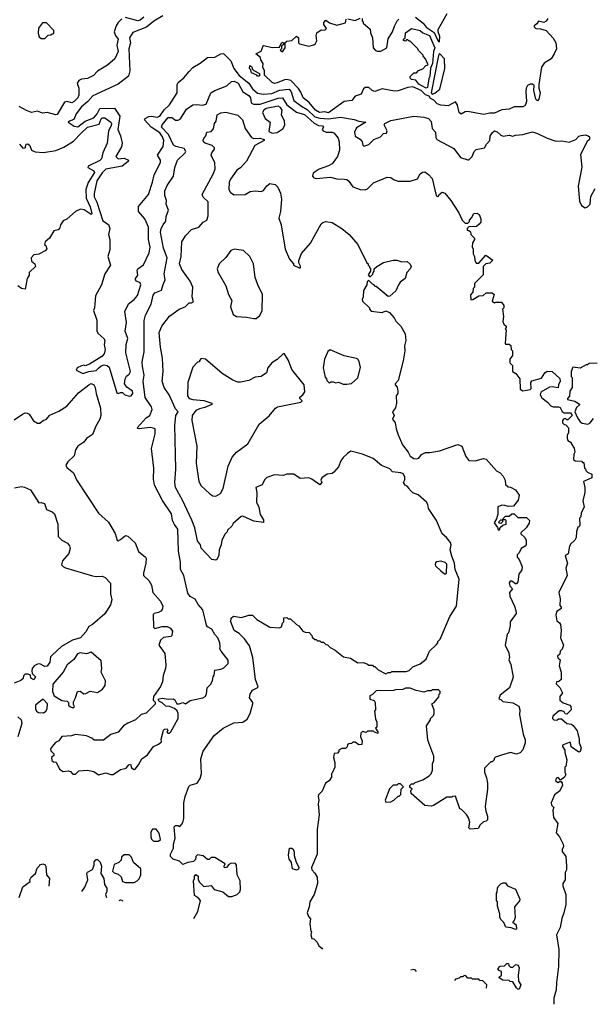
# Model space of a CAD drawing. Extents: x 2239805 to 2396427, y 665731 to 772158.
# Tile 11 of 256: x 2279779 to 2284464, y 672845 to 680905. Entities that reach past the tile are written whole.
import ezdxf

# ---------------------------------------------------------------- set-up
doc = ezdxf.new("R2010")
doc.units = 0

msp = doc.modelspace()

# ---------------------------------------------------------------- linework, layer by layer
at = {"layer": '0CON05XD'}
for points in [[(2283016.7, 680925), (2283080, 680875), (2283105, 680842.2), (2283169.3, 680799.3), (2283195, 680744.4), (2283205, 680726.2), (2283215, 680723.3), (2283216.2, 680766.2), (2283202.5, 680805), (2283203.8, 680825), (2283276.2, 680955)], [(2280615, 680912.9), (2280585, 680882.5), (2280568.1, 680855), (2280552.5, 680805), (2280562, 680775), (2280586.2, 680745), (2280574.2, 680695), (2280586.2, 680645), (2280557.5, 680585), (2280497.3, 680532.7), (2280417, 680483), (2280382.7, 680447.3), (2280335, 680422), (2280285, 680417.5), (2280262.7, 680407.3), (2280250.6, 680385), (2280264.3, 680344.3), (2280263, 680287), (2280254.6, 680265.4), (2280225, 680234.2), (2280205, 680224), (2280165, 680234), (2280145, 680230), (2280085, 680128.8), (2280075, 680126.2), (2280005, 680144), (2279965, 680140.8), (2279925, 680156.4), (2279875, 680145.7), (2279835, 680161.1), (2279775, 680192.9)], [(2279985, 680750), (2280011.7, 680778.3), (2280035, 680780), (2280045, 680790), (2280058.3, 680791.7), (2280060, 680815), (2279998.3, 680878.3), (2279965, 680880), (2279932.5, 680835), (2279930, 680795), (2279940, 680765), (2279955, 680750), (2279985, 680750)], [(2280950.5, 680935), (2280877.6, 680892.4), (2280817.6, 680842.4), (2280705, 680800.6), (2280678.2, 680755), (2280686.4, 680716.4), (2280671.3, 680665), (2280680, 680485), (2280668.7, 680441.3), (2280584, 680376), (2280378.9, 680281.1), (2280336.2, 680233.8), (2280285, 680190), (2280242.2, 680135), (2280222.2, 680087.8), (2280187.5, 680075), (2280176.7, 680065), (2280225, 680033.1), (2280255, 680026.8), (2280315.2, 680074.8), (2280385, 680101.5), (2280414, 680135), (2280435, 680178.9), (2280555, 680180), (2280598.8, 680115), (2280581.5, 680005), (2280604.5, 679955), (2280616.6, 679893.4), (2280613.1, 679865), (2280566.7, 679785), (2280585.9, 679765.9), (2280635, 679771.2), (2280670, 679755), (2280667.5, 679745), (2280616.7, 679705), (2280485, 679680), (2280455, 679651.5), (2280409.1, 679585), (2280387.9, 679482.1), (2280388.4, 679455), (2280411, 679411), (2280459.3, 679259.3), (2280505, 679227.5), (2280516.9, 679195), (2280505.7, 679145), (2280516.5, 679105), (2280517.9, 679022.1), (2280501.2, 678965), (2280521.2, 678895), (2280475.8, 678825), (2280447.5, 678735), (2280399.4, 678645), (2280391.2, 678545), (2280383.8, 678525), (2280410, 678445), (2280410.8, 678355), (2280422.5, 678335), (2280471.7, 678291.7), (2280475.8, 678275), (2280470.6, 678245), (2280480, 678205), (2280469.3, 678170.7), (2280451.1, 678148.9), (2280350, 678085), (2280315, 678072.5), (2280305, 678077.5), (2280285, 678072.5), (2280250, 678055), (2280242.5, 678035), (2280295, 678008.8), (2280344.3, 678025.7), (2280405, 678032.5), (2280425, 678052), (2280445, 678070.8), (2280471.2, 678078.8), (2280494.2, 678074.2), (2280510.5, 678060.5), (2280575, 677850), (2280585, 677843.8), (2280605, 677852.5), (2280621.7, 677851.7), (2280640, 677835), (2280675, 677822.5), (2280690, 677825), (2280705.9, 677844.1), (2280702.5, 677865), (2280655, 677897.5), (2280636.7, 677925), (2280642.5, 677965), (2280653.6, 677986.4), (2280676.1, 678003.9), (2280685.8, 678025), (2280646.4, 678176.4), (2280651.2, 678245), (2280664, 678295), (2280642.5, 678355), (2280653.1, 678425), (2280640, 678515), (2280670.8, 678579.2), (2280716.2, 678615), (2280743.2, 678646.8), (2280770, 678735), (2280765, 678750), (2280735, 678763.3), (2280727.5, 678775), (2280727.5, 678785), (2280746.1, 678813.9), (2280740.8, 678855), (2280745, 678866), (2280793, 678897), (2280837.5, 678995), (2280847.9, 679042.1), (2280833.1, 679105), (2280832.5, 679205), (2280803.2, 679273.2), (2280752.2, 679335), (2280750.6, 679375), (2280831.9, 679475), (2280866.7, 679575), (2280878.9, 679635), (2280930.6, 679735), (2280930, 679755), (2280906, 679795), (2280952.7, 679867.3), (2280958.7, 679915), (2280948.7, 679945), (2280925, 679979.4), (2280854.2, 680024.2), (2280799.4, 680085), (2280805, 680096.9), (2280835, 680111.1), (2280855, 680114.4), (2280905, 680107.8), (2280925, 680115.7), (2280962.2, 680167.8), (2281005, 680208.8), (2281067.5, 680305), (2281067.8, 680375), (2281075, 680390.8), (2281122.3, 680427.7), (2281165, 680479.2), (2281195, 680513.1), (2281255, 680548.2), (2281315, 680596.4), (2281375, 680596.9), (2281425, 680624.2), (2281447.8, 680627.8), (2281506.9, 680566.9), (2281531.3, 680505), (2281575, 680446.5), (2281654.2, 680384.2), (2281685, 680338.9), (2281725, 680302.5), (2281775, 680294.1), (2281841.1, 680301.1), (2281905, 680328.7), (2281985, 680336.5), (2282001.2, 680315), (2282022.1, 680242.1), (2282084, 680196), (2282130.2, 680170.2), (2282195, 680110.2), (2282235, 680099.3), (2282305, 680093), (2282404.2, 680105.8), (2282516.7, 680086.7), (2282555, 680072.9), (2282610, 680065), (2282535, 680019.2), (2282517.5, 679985), (2282525, 679950), (2282565, 679927.5), (2282580, 679905), (2282586.4, 679876.4), (2282595, 679870), (2282637, 679883), (2282675.9, 679924.1), (2282730, 679945), (2282755, 679972.5), (2282780, 679975), (2282786.7, 679995), (2282760, 680045), (2282767.5, 680055), (2282815, 680080.8), (2283005, 680114.1), (2283085, 680106.9), (2283125, 680096.7), (2283145, 680070), (2283154.3, 680015), (2283180, 679985), (2283185, 679940), (2283193.3, 679925), (2283331.1, 679851.1), (2283385.6, 679775.6), (2283445, 679756.7), (2283455, 679757.5), (2283480, 679785), (2283498.8, 679825), (2283515, 679843.3), (2283583, 679857), (2283598, 679885), (2283625.8, 679915), (2283629.1, 679950.9), (2283645, 679977.5), (2283665, 679994.2), (2283685, 679985.8), (2283715, 679958.1), (2283735, 679951.1), (2283785, 679960), (2283815, 679952.5), (2283835, 679960), (2283895, 679965.6), (2283975, 679987.5), (2284015, 679974.3), (2284095, 679934), (2284165, 679910), (2284215, 679912.5), (2284275, 679902.5), (2284330, 679925), (2284355, 679950), (2284373, 679957), (2284405, 679962.5), (2284430, 679955), (2284440, 679945), (2284440, 679925), (2284423, 679907), (2284368.3, 679801.7), (2284378.3, 679698.3), (2284347.7, 679542.3), (2284359.5, 679419.5), (2284376.7, 679385), (2284405, 679365.8), (2284425, 679372.5), (2284445.8, 679395), (2284452.7, 679457.3), (2284487.3, 679522.7)], [(2280794.2, 680925.8), (2280765, 680902), (2280745, 680895.8), (2280645, 680922.9)], [(2284100, 680915), (2284086.5, 680893.5), (2284068.3, 680881.7), (2284025, 680891.2), (2284010, 680870), (2283989.2, 680855), (2283989.2, 680845), (2284002.8, 680832.8), (2284040.9, 680830.9), (2284085.8, 680815.8), (2284145, 680752.5), (2284166.7, 680715), (2284170, 680665), (2284152.5, 680625), (2284127.5, 680585), (2284070.7, 680549.3), (2284047.5, 680515), (2284027, 680373), (2284026.7, 680345), (2284037.5, 680305), (2284027, 680253), (2284015, 680240), (2284002.5, 680255), (2283986.7, 680325), (2283987.5, 680365), (2283976, 680376), (2283955, 680377.1), (2283934.8, 680365.3), (2283922.5, 680345), (2283919.4, 680315), (2283925.8, 680234.2), (2283915, 680202.5), (2283895, 680190), (2283825, 680190), (2283785, 680171.2), (2283723, 680167), (2283665, 680140), (2283625, 680140), (2283575, 680127.5), (2283445, 680152.5), (2283425, 680149.2), (2283392.2, 680132.2), (2283375.8, 680145), (2283361.2, 680205), (2283345, 680232.5), (2283285, 680200), (2283225, 680204), (2283195, 680216), (2283167.1, 680245), (2283140.3, 680260.3), (2283128.2, 680278.2), (2283098.7, 680288.7), (2283064, 680325), (2282995.2, 680355.2), (2282955, 680350.9), (2282875, 680321.2), (2282845, 680320.9), (2282745, 680338.8), (2282685, 680316.9), (2282664.3, 680324.3), (2282635, 680349.2), (2282605, 680350), (2282591.7, 680338.3), (2282572.5, 680295), (2282525, 680277.5), (2282496.1, 680243.9), (2282435, 680233.8), (2282305, 680143.5), (2282275, 680149.5), (2282233.3, 680145), (2282200.8, 680165), (2282147.8, 680227.8), (2282098, 680265), (2282080.6, 680310.6), (2282061.2, 680341.2), (2281996.9, 680406.9), (2281965.8, 680415.8), (2281945, 680413.3), (2281885, 680386.7), (2281863.6, 680383.6), (2281845, 680390), (2281781.7, 680451.7), (2281782.5, 680485), (2281767.5, 680515), (2281770, 680545), (2281752.5, 680575), (2281750, 680595), (2281710, 680625), (2281755, 680647.5), (2281770.7, 680689.3), (2281777, 680693), (2281845, 680676.7), (2281905, 680680), (2281920, 680715), (2281935, 680720), (2281940, 680705), (2281921.7, 680688.3), (2281920, 680665), (2281910, 680655), (2281928.3, 680641.7), (2281950, 680675), (2281951.7, 680718.3), (2281965, 680730), (2282007, 680733), (2282045, 680770), (2282060, 680755), (2282060, 680715), (2282068.3, 680708.3), (2282145, 680688.8), (2282185, 680700), (2282199.3, 680710.7), (2282209.3, 680730.7), (2282203.8, 680775), (2282211.7, 680798.3), (2282245, 680822.5), (2282275, 680820), (2282288.3, 680831.7), (2282267.5, 680865), (2282268.3, 680881.7), (2282285, 680900), (2282315, 680880), (2282375, 680860), (2282445, 680880), (2282451.7, 680908.3)], [(2282465, 680912.5), (2282525, 680897.5), (2282565, 680917.5)], [(2282580, 680915), (2282580, 680895), (2282590, 680885), (2282590, 680875), (2282647, 680827), (2282648.3, 680798.3), (2282666.2, 680755), (2282670.8, 680675), (2282688, 680655), (2282705, 680647.8), (2282735, 680645.6), (2282784.2, 680675), (2282792.9, 680747.1), (2282830.8, 680805), (2282845, 680852.5), (2282867.5, 680895), (2282880.3, 680909.7)], [(2283105, 680344.2), (2283045, 680376.2), (2283019.2, 680409.2), (2282985, 680413.8), (2282973.3, 680425), (2282975, 680440), (2283005, 680470), (2283025, 680470), (2283041.7, 680488.3), (2283078.3, 680501.7), (2283101.7, 680528.3), (2283120, 680535), (2283100, 680585), (2283080, 680605), (2283080, 680615), (2283045, 680650), (2283035, 680670), (2282975, 680730), (2282965, 680730), (2282955, 680740), (2282945, 680740), (2282935, 680730), (2282920, 680735), (2282920, 680745), (2282933.6, 680756.4), (2282935, 680797.5), (2282985, 680833.3), (2283055, 680815.5), (2283077.9, 680797.9), (2283131.2, 680775), (2283176, 680675), (2283165.5, 680644.5), (2283156.7, 680545), (2283141.2, 680508.8), (2283135, 680440), (2283127, 680423), (2283115, 680350), (2283105, 680344.2)], [(2283155, 680295.7), (2283175, 680302.7), (2283217.5, 680335), (2283256.4, 680506.4), (2283254.4, 680585), (2283215, 680627.9), (2283205, 680612), (2283145.6, 680305.6), (2283155, 680295.7)], [(2281735, 680442.5), (2281725, 680442.5), (2281720, 680450), (2281675, 680470), (2281670, 680495), (2281660, 680505), (2281661.7, 680528.3), (2281678.3, 680518.3), (2281681.7, 680501.7), (2281695, 680490), (2281740, 680465), (2281740, 680445), (2281735, 680442.5)], [(2281418.8, 675775), (2281416.7, 675805), (2281401.2, 675845), (2281375, 675871.2), (2281350.8, 675915), (2281315.6, 675935.6), (2281307.8, 675947.8), (2281276.5, 676075), (2281238.4, 676118.4), (2281215, 676160.6), (2281174.6, 676184.6), (2281155, 676211.2), (2281121.3, 676355), (2281095.8, 676405), (2281094.3, 676465), (2281077.5, 676555), (2281074.4, 676734.4), (2281045, 676773.8), (2281030.6, 676805), (2281021.2, 676861.2), (2280948.8, 676968.8), (2280883.3, 677095), (2280873.3, 677145), (2280878, 677235), (2280856.7, 677395), (2280888, 677515), (2280886.7, 677555), (2280872.3, 677562.3), (2280845.8, 677565.8), (2280756.1, 677556.1), (2280745, 677557.5), (2280741.2, 677565), (2280815, 677644.4), (2280844.6, 677665.4), (2280864, 677715), (2280858, 677735), (2280805, 677813.3), (2280790.6, 677945), (2280796.9, 677995), (2280782.9, 678065), (2280782.5, 678105), (2280798.6, 678185), (2280798.3, 678441.7), (2280808, 678485), (2280855.8, 678575), (2280870.9, 678649.1), (2280885, 678668), (2280940, 678690), (2280951.9, 678738.1), (2280970, 678775), (2280962, 678825), (2280986.9, 678955), (2280955.6, 679035), (2280930, 679165), (2280935.7, 679194.3), (2280954.3, 679225.7), (2280976.2, 679255), (2280978.8, 679295), (2280996, 679345), (2280977.5, 679395), (2280980, 679425), (2280966.7, 679465), (2280966.2, 679505), (2280985, 679547.5), (2281037.5, 679625), (2281048.1, 679695), (2281070.6, 679755), (2281134, 679815), (2281137.5, 679825), (2281125, 679849.2), (2281055.6, 679865.6), (2281038, 679878), (2280995.9, 679965.9), (2280938.6, 680025), (2280945.6, 680045), (2280995, 680104.3), (2281023, 680103), (2281055, 680082), (2281075, 680083.1), (2281095, 680093.1), (2281145, 680173.3), (2281195, 680208.8), (2281225, 680211.2), (2281275, 680203.8), (2281305, 680213.3), (2281344.3, 680305.7), (2281375, 680324), (2281475, 680362), (2281511.7, 680398.3), (2281535, 680400.8), (2281566.2, 680385), (2281605, 680314.3), (2281655, 680284.4), (2281667.3, 680265), (2281674, 680224), (2281693.6, 680213.7), (2281746.4, 680213.6), (2281895, 680262.1), (2281930, 680265), (2281965, 680207.1), (2282045, 680148.2), (2282109.8, 680129.8), (2282188.3, 680058.3), (2282225, 680039.6), (2282256.7, 680035), (2282263.8, 680025), (2282254, 680005), (2282262.9, 679995), (2282287.5, 679985), (2282335, 679984.5), (2282352.9, 679975), (2282384.3, 679935), (2282394.5, 679904.5), (2282396.3, 679836.3), (2282380.8, 679785), (2282335, 679723.5), (2282305, 679707.1), (2282228.9, 679681.1), (2282180.5, 679649.5), (2282176, 679625), (2282185, 679610), (2282205, 679605.8), (2282323.2, 679616.8), (2282375, 679601.4), (2282435, 679600), (2282455, 679596), (2282472.7, 679582.7), (2282505.8, 679535.8), (2282563.9, 679513.9), (2282605, 679510.8), (2282625, 679520), (2282675, 679568.8), (2282785, 679616.7), (2282815, 679612.5), (2282843.3, 679593.3), (2282875, 679582.5), (2282975, 679582.5), (2283035, 679602.5), (2283057, 679643), (2283075, 679657.5), (2283095, 679660), (2283125, 679637.5), (2283153.9, 679603.9), (2283187.5, 679465), (2283195, 679457.5), (2283205, 679460), (2283212.5, 679475), (2283235, 679492.5), (2283257.5, 679485), (2283306.7, 679425), (2283372.5, 679325), (2283400, 679265), (2283425, 679240), (2283445, 679240), (2283458.3, 679251.7), (2283460, 679265), (2283477, 679283), (2283495, 679317.5), (2283521.7, 679321.7), (2283539.3, 679309.3), (2283552.5, 679275), (2283551.7, 679248.3), (2283539.3, 679230.7), (2283517, 679213), (2283455, 679210), (2283440, 679195), (2283441.7, 679181.7), (2283455, 679180), (2283468.3, 679168.3), (2283470, 679145), (2283500, 679115), (2283500, 679105), (2283483, 679077), (2283482.5, 679045), (2283490, 679025), (2283488.3, 678988.3), (2283500, 678965), (2283502.5, 678935), (2283515, 678912.5), (2283537, 678913), (2283592.5, 678977.5), (2283650, 678935), (2283625, 678912.5), (2283593, 678907), (2283570, 678885), (2283570, 678815), (2283500, 678745), (2283500, 678715), (2283490, 678705), (2283487, 678673), (2283468.3, 678651.7), (2283471.7, 678611.7), (2283486.7, 678613.3), (2283535, 678643.3), (2283571.7, 678648.3), (2283595, 678667.5), (2283645, 678670), (2283660, 678655), (2283645, 678600), (2283665, 678587.5), (2283675, 678592.5), (2283721.7, 678591.7), (2283740, 678565), (2283740, 678545), (2283730, 678535), (2283737.5, 678475), (2283732.5, 678435), (2283741.7, 678411.7), (2283760, 678395), (2283760, 678385), (2283750, 678375), (2283760, 678365), (2283750, 678255), (2283755, 678250), (2283785, 678250), (2283797, 678237), (2283800, 678205), (2283810, 678195), (2283810, 678155), (2283790, 678125), (2283790, 678095), (2283810, 678075), (2283810, 678025), (2283838.3, 678008.3), (2283872.5, 677965), (2283875, 677880), (2283895, 677867.5), (2283955, 677877.5), (2283963, 677887), (2283962.5, 677935), (2283970.7, 677949.3), (2284048.3, 677971.7), (2284075, 678013.3), (2284095, 678026.7), (2284136.1, 678026.1), (2284198.3, 677968.3), (2284200, 677945), (2284187.5, 677915), (2284185, 677890), (2284135, 677900), (2284115, 677897.5), (2284043.9, 677856.1), (2284036.7, 677835), (2284050.7, 677810.7), (2284096.7, 677775), (2284125, 677743.3), (2284145, 677736.2), (2284186.7, 677736.7), (2284200, 677730), (2284216.7, 677696.7), (2284235, 677687.5), (2284285, 677687.5), (2284300, 677665), (2284265, 677630), (2284255, 677630), (2284245, 677640), (2284231.7, 677638.3), (2284220, 677625), (2284220, 677605), (2284235, 677590), (2284248.3, 677588.3), (2284270, 677565), (2284270, 677525), (2284258.3, 677501.7), (2284258.3, 677478.3), (2284265, 677460), (2284290, 677445), (2284290, 677435), (2284317, 677397), (2284320, 677365), (2284313, 677347), (2284310, 677305), (2284323, 677293), (2284375, 677290), (2284385, 677280), (2284395, 677280), (2284400, 677235), (2284408.3, 677228.3), (2284410, 677215), (2284425, 677200), (2284460, 677185), (2284460, 677155), (2284392.5, 677125), (2284402.5, 677075), (2284402.5, 677035), (2284387.5, 676965), (2284397.5, 676915), (2284373, 676867), (2284370, 676835), (2284360, 676825), (2284361.7, 676768.3), (2284356.4, 676753.6), (2284345, 676750), (2284333.6, 676716.4), (2284332.5, 676665), (2284322.5, 676645), (2284287.5, 676615), (2284277.5, 676595), (2284267, 676533), (2284242.5, 676515), (2284260, 676455), (2284247.5, 676415), (2284257.5, 676355), (2284191.2, 676215), (2284201.2, 676165), (2284198.3, 676108.3), (2284210, 676095), (2284210, 676085), (2284175, 676060), (2284167, 676033), (2284173.3, 675985), (2284196.4, 675966.4), (2284203, 675953), (2284210, 675905), (2284203.9, 675843.9), (2284227.5, 675785), (2284218.3, 675751.7), (2284200, 675735), (2284198.3, 675711.7), (2284180, 675695), (2284181.7, 675681.7), (2284200, 675665), (2284192.5, 675615), (2284210, 675565), (2284210, 675505), (2284191.7, 675488.3), (2284170, 675485), (2284168.3, 675468.3), (2284198.3, 675438.3), (2284220, 675395), (2284197.5, 675365), (2284197.5, 675335), (2284225, 675312.5), (2284280, 675295), (2284288.3, 675281.7), (2284290, 675255), (2284255, 675220), (2284241.7, 675221.7), (2284235, 675240), (2284215, 675247.5), (2284193, 675247), (2284142.5, 675205), (2284137.5, 675185), (2284150, 675175), (2284175, 675170), (2284188.3, 675181.7), (2284211.7, 675181.7), (2284255, 675142.5), (2284295, 675137.5), (2284306.4, 675126.4), (2284340, 675085), (2284357.5, 675015), (2284357.5, 674985), (2284373.8, 674945), (2284366.2, 674913.8), (2284355, 674910), (2284291.7, 674951.7), (2284287, 674987), (2284275, 674987.5), (2284220, 674965), (2284220, 674955), (2284240, 674925), (2284240, 674905), (2284256.7, 674845), (2284247, 674793), (2284240, 674785), (2284240, 674745), (2284247.5, 674725), (2284237.5, 674705), (2284205, 674680), (2284185, 674702.5), (2284167.5, 674695), (2284162.5, 674675), (2284185, 674660), (2284195, 674670), (2284208.3, 674668.3), (2284217.5, 674655), (2284220, 674635), (2284195, 674590), (2284155, 674560), (2284127.5, 674495), (2284130, 674475), (2284150, 674455), (2284142.5, 674435), (2284147.5, 674375), (2284182.5, 674325), (2284168.3, 674248.3), (2284196.1, 674216.1), (2284226.7, 674155), (2284227.5, 674135), (2284217.5, 674115), (2284217, 674097), (2284246.7, 674055), (2284252.5, 673975), (2284252.5, 673945), (2284242.5, 673925), (2284242.5, 673865), (2284223.3, 673835), (2284223.3, 673815), (2284248.8, 673745), (2284248.3, 673661.7), (2284232.5, 673595), (2284213.6, 673546.4), (2284200, 673475), (2284172.5, 673415), (2284190, 673295), (2284186.7, 673155), (2284170, 673025), (2284167.5, 672965), (2284150, 672895), (2284150, 672845.2)], [(2281204.6, 673548.6), (2281237.5, 673605), (2281257.5, 673695), (2281242.5, 673715), (2281210, 673735), (2281200, 673855), (2281210, 673875), (2281210, 673895), (2281221.7, 673908.3), (2281240, 673895), (2281240, 673865), (2281250, 673845), (2281285, 673810), (2281347, 673817), (2281370, 673785), (2281440, 673765), (2281488.3, 673728.3), (2281515, 673727.5), (2281557.5, 673745), (2281580, 673765), (2281586.7, 673785), (2281582.5, 673855), (2281557.5, 673905), (2281553, 673983), (2281545, 673997.5), (2281508.3, 674001.7), (2281490, 673990), (2281470, 673965), (2281455, 673962.5), (2281452.5, 673975), (2281460, 673995), (2281375, 674047.5), (2281345, 674047.5), (2281328.3, 674031.7), (2281315, 674030), (2281281.7, 674061.7), (2281235, 674067.5), (2281220, 674055), (2281218.3, 674031.7), (2281200, 674015), (2281155, 674006.7), (2281115, 673990), (2281086.1, 674016.1), (2281033.9, 674033.9), (2281012.5, 674055), (2281013.3, 674075), (2281036.4, 674123.6), (2281037.5, 674155), (2281050, 674205), (2281043, 674297), (2281055, 674310), (2281075, 674310), (2281088.3, 674301.7), (2281108.3, 674321.7), (2281117, 674343), (2281122.5, 674365), (2281122.5, 674495), (2281132.5, 674545), (2281163, 674627), (2281175, 674640), (2281230, 674655), (2281256.4, 674693.6), (2281266.7, 674735), (2281260, 674855), (2281281.7, 674918.3), (2281370, 675045), (2281445, 675106.7), (2281530.7, 675149.3), (2281605, 675153.3), (2281639.5, 675180.5), (2281666.2, 675225), (2281686.2, 675305), (2281686, 675315), (2281660, 675355), (2281663.8, 675385), (2281683, 675417), (2281722.5, 675435), (2281730, 675445), (2281709.2, 675505), (2281685.7, 675685), (2281658.8, 675778.8), (2281617.7, 675837.7), (2281575, 675880), (2281534.2, 675904.2), (2281507.5, 675975), (2281510, 676005), (2281528.3, 676021.7), (2281595, 676012.5), (2281655, 676030), (2281685, 676030), (2281720, 675995), (2281825, 675932.5), (2281905, 675927.5), (2281920, 675935), (2281930, 675965), (2281940, 675975), (2281941.7, 676008.3), (2281965, 676010), (2281975, 676000), (2281995, 676000), (2282043.6, 675953.6), (2282063, 675943), (2282095, 675900), (2282115, 675890), (2282148.3, 675888.3), (2282170, 675865), (2282171.7, 675851.7), (2282195, 675830), (2282205, 675830), (2282215, 675820), (2282235, 675820), (2282245, 675810), (2282265, 675810), (2282285, 675790), (2282298.3, 675788.3), (2282320, 675765), (2282360, 675745), (2282428.3, 675688.3), (2282485, 675677.5), (2282545, 675640), (2282591.7, 675641.7), (2282625, 675630), (2282635, 675620), (2282665, 675620), (2282675, 675610), (2282685, 675610), (2282713, 675583), (2282775, 675550), (2282795, 675560), (2282815, 675560), (2282825, 675570), (2282941.7, 675568.3), (2282965, 675577.5), (2282995, 675607.5), (2283057, 675633), (2283105, 675670), (2283132.5, 675735), (2283189.3, 675790.7), (2283200, 675805), (2283200, 675815), (2283220, 675835), (2283299.3, 676020.7), (2283352.5, 676105), (2283376.2, 676325), (2283343.3, 676405), (2283336.1, 676456.1), (2283313.6, 676513.6), (2283302.5, 676565), (2283308.8, 676605), (2283303.3, 676625), (2283272.5, 676665), (2283236.4, 676696.4), (2283188.8, 676805), (2283123.9, 676903.9), (2283117.3, 676937.3), (2283106.7, 676955), (2283040, 677015), (2282995, 677032.5), (2282970, 677055), (2282967, 677067), (2282950, 677085), (2282933.6, 677093.6), (2282920, 677115), (2282931.7, 677138.3), (2282931.7, 677161.7), (2282916.4, 677186.4), (2282896.4, 677196.4), (2282830, 677205), (2282807, 677227), (2282740, 677255), (2282671.7, 677311.7), (2282585, 677347.5), (2282488.3, 677371.7), (2282460, 677355), (2282425, 677320), (2282407.5, 677295), (2282387.5, 677245), (2282349.5, 677200.5), (2282335, 677191.2), (2282295, 677184), (2282250, 677155), (2282242.5, 677135), (2282252.5, 677115), (2282235, 677097.5), (2282170, 677145), (2282143.6, 677153.6), (2282075, 677150), (2282023.6, 677183.6), (2281965, 677184), (2281933.9, 677173.9), (2281865, 677180), (2281801.4, 677158.6), (2281781.9, 677138.1), (2281763, 677097), (2281712.5, 677075), (2281720, 677035), (2281717.5, 676955), (2281736.2, 676915), (2281747.5, 676855), (2281775, 676810), (2281775, 676790), (2281695, 676800), (2281605, 676840), (2281591.7, 676838.3), (2281525, 676780), (2281515, 676760), (2281480, 676725), (2281477, 676713), (2281460, 676695), (2281432.5, 676645), (2281427.5, 676605), (2281412.5, 676565), (2281409.3, 676520.7), (2281395, 676490), (2281385, 676480), (2281350, 676485), (2281265, 676580), (2281257.5, 676605), (2281235, 676640), (2281211.2, 676745), (2281186.8, 676806.8), (2281112.4, 676972.4), (2281052.9, 677075), (2281048.6, 677115), (2281058, 677225), (2281049.5, 677585), (2281053.3, 677635), (2281057.8, 677665), (2281075.8, 677695.8), (2281055, 677720), (2281003.4, 677833.4), (2280962.1, 677895), (2280946.2, 677945), (2280952.2, 678025), (2280946.7, 678135), (2280930, 678225), (2280921.1, 678345), (2280943.5, 678395), (2281005, 678478.8), (2281085, 678533.8), (2281133.3, 678555), (2281165, 678586.7), (2281185, 678586.7), (2281202.5, 678595), (2281190, 678635), (2281195.5, 678715.5), (2281173.6, 678763.6), (2281105, 678858.8), (2281086.7, 678905), (2281100, 678965), (2281106, 679085), (2281135.5, 679134.5), (2281185, 679186.2), (2281245, 679207.5), (2281281.7, 679248.3), (2281310, 679265), (2281321.7, 679298.3), (2281320, 679415), (2281280.7, 679450.7), (2281272.5, 679475), (2281363.8, 679645), (2281378, 679685), (2281376.4, 679733.6), (2281346.2, 679795), (2281350, 679815), (2281372, 679845), (2281372, 679855), (2281355, 679875.8), (2281297.5, 679895), (2281283.3, 679905), (2281280, 679915), (2281285, 679932.5), (2281302.5, 679955), (2281310, 679985), (2281345, 679990), (2281365, 680012.5), (2281373.9, 680053.9), (2281386.7, 680075), (2281395, 680126), (2281425, 680142.5), (2281465, 680146.7), (2281565, 680122), (2281602, 680085), (2281624.1, 680014.1), (2281675, 679941.2), (2281695, 679930.8), (2281743.6, 679933.6), (2281780, 679925), (2281780, 679915), (2281703.3, 679875), (2281635, 679747.5), (2281585, 679692.5), (2281557, 679673), (2281505, 679600), (2281492.5, 679575), (2281490, 679515), (2281505, 679490), (2281535, 679470), (2281625, 679472.5), (2281665, 679497.5), (2281705, 679502.5), (2281755, 679497.5), (2281773, 679507), (2281802.5, 679545), (2281827, 679563), (2281870, 679555), (2281892.5, 679535), (2281913.3, 679485), (2281921.2, 679435), (2281912, 679335), (2281900.5, 679280.5), (2281918, 679225), (2281950, 679025), (2281987.5, 678945), (2282020, 678905), (2282020, 678895), (2282065, 678872.5), (2282076.1, 678873.9), (2282076.4, 678886.4), (2282062.5, 678915), (2282063, 678933), (2282085, 678990), (2282157.5, 679075), (2282247, 679233), (2282260, 679245), (2282285, 679252.5), (2282335, 679243.3), (2282415.8, 679195.8), (2282475.9, 679145.9), (2282546.7, 679065), (2282620, 678915), (2282630, 678905), (2282630, 678895), (2282640, 678885), (2282640, 678875), (2282650, 678865), (2282650, 678845), (2282630, 678815), (2282641.7, 678801.7), (2282648.3, 678801.7), (2282668.3, 678821.7), (2282670, 678835), (2282680, 678845), (2282680, 678865), (2282700, 678885), (2282755, 678917.5), (2282835, 678937.5), (2282865, 678936.7), (2282905, 678923.3), (2282950, 678925), (2282975, 678902.5), (2282981.2, 678885), (2282973.3, 678865), (2282947.5, 678835), (2282932.5, 678785), (2282892.5, 678755), (2282877.5, 678735), (2282857.5, 678685), (2282808.3, 678641.7), (2282795, 678640), (2282695, 678720), (2282685, 678720), (2282680, 678735), (2282665, 678740), (2282635, 678770), (2282621.7, 678758.3), (2282620, 678735), (2282593, 678687), (2282590, 678635), (2282580, 678615), (2282585, 678600), (2282640, 678545), (2282640, 678535), (2282655, 678520), (2282745, 678507.5), (2282775, 678522.5), (2282805, 678507.5), (2282843, 678463), (2282857, 678437), (2282897.5, 678395), (2282934.1, 678334.1), (2282937.7, 678277.7), (2282927.5, 678235), (2282930.8, 678195), (2282916.6, 678113.4), (2282875, 677950), (2282850, 677925), (2282850, 677915), (2282867, 677897), (2282873.6, 677863.6), (2282873.3, 677845), (2282860, 677825), (2282863.3, 677765), (2282852.7, 677727.3), (2282828.8, 677695), (2282842.5, 677665), (2282830, 677635), (2282852, 677605), (2282858.6, 677555), (2282875.7, 677505.7), (2282911.2, 677425), (2282957.5, 677365), (2282975, 677332.5), (2283003.6, 677313.6), (2283025, 677310), (2283043.8, 677316.2), (2283067.5, 677345), (2283098.3, 677361.7), (2283135, 677362), (2283214.1, 677375.9), (2283365, 677427.5), (2283397.5, 677415), (2283429.3, 677329.3), (2283455, 677297.5), (2283505, 677293.3), (2283575, 677312.5), (2283596.4, 677306.4), (2283681.7, 677211.7), (2283710, 677195), (2283735, 677167.5), (2283752.5, 677135), (2283755, 677100), (2283775, 677080), (2283795, 677077.5), (2283836.4, 677056.4), (2283867, 677013), (2283858.3, 676971.7), (2283818.3, 676921.7), (2283775, 676920), (2283749.3, 676929.3), (2283725, 676930), (2283691.7, 676918.3), (2283691.7, 676858.3), (2283681.7, 676818.3), (2283660, 676785), (2283688.3, 676748.3), (2283695, 676730), (2283705, 676730), (2283711.7, 676748.3), (2283731.7, 676768.3), (2283760, 676775), (2283760, 676805), (2283755, 676810), (2283730, 676810), (2283730, 676795), (2283715, 676780), (2283700, 676785), (2283701.7, 676798.3), (2283715, 676810), (2283730, 676810), (2283731.7, 676818.3), (2283755, 676840), (2283785, 676840), (2283805, 676860), (2283825, 676860), (2283855, 676830), (2283925, 676830), (2283950, 676805), (2283947, 676783), (2283922.5, 676745), (2283880, 676705), (2283880, 676695), (2283909.3, 676669.3), (2283922.5, 676645), (2283922.5, 676605), (2283913.6, 676596.4)], [(2281845.9, 679975.9), (2281885, 679982.5), (2281935.4, 680014.6), (2281948.2, 680045), (2281944.6, 680075), (2281922.6, 680125), (2281926.4, 680165), (2281914.4, 680185), (2281895, 680197.5), (2281795, 680176.6), (2281775.7, 680165), (2281765.7, 680145), (2281786.5, 680096.5), (2281828.9, 680065), (2281818.8, 679988.8), (2281845.9, 679975.9)], [(2279777.5, 679885), (2279805, 679852.5), (2279823, 679857), (2279832.5, 679885), (2279845, 679887.5), (2279862.5, 679875), (2279877, 679837), (2279905, 679823.8), (2279975, 679818.8), (2280075, 679833.3), (2280139.3, 679860.7), (2280220.3, 679909.7), (2280282.7, 679975), (2280335, 680025.9), (2280430.6, 680049.4), (2280445, 680092), (2280455, 680102.5), (2280475, 680100), (2280525, 680065.8), (2280531.4, 680055), (2280527.5, 680035), (2280506, 679995), (2280495.8, 679895), (2280460.6, 679815), (2280449.1, 679765), (2280435, 679751.8), (2280340, 679705), (2280336.2, 679695), (2280385, 679667.1), (2280391.9, 679655), (2280338.5, 679571.5), (2280320.5, 679515), (2280321.9, 679445), (2280355, 679373.3), (2280370, 679315), (2280365, 679311.2), (2280355, 679316.2), (2280307.7, 679347.7), (2280277, 679353), (2280235, 679333.3), (2280165, 679272.5), (2280135, 679257.5), (2280114.1, 679225.9), (2280105, 679192.5), (2280095, 679183.3), (2280060, 679175), (2280023, 679117), (2279986.7, 679085), (2279982.5, 679065), (2279992.5, 679055), (2280001.7, 679028.3), (2279988.3, 679011.7), (2279935, 678986.7), (2279895, 678980), (2279873.6, 678956.4), (2279875, 678927.5), (2279902.5, 678905), (2279907.5, 678885), (2279857.5, 678835), (2279857, 678813), (2279840, 678785), (2279825, 678700), (2279793, 678703), (2279765, 678727.5)], [(2281695, 678457.5), (2281715, 678460), (2281745, 678482.5), (2281763.3, 678525), (2281766.1, 678653.9), (2281726.7, 678735), (2281706.7, 678795), (2281693.3, 678905), (2281662.5, 678965), (2281610, 679015), (2281535, 679027.5), (2281507.5, 679015), (2281465, 678956.7), (2281412.5, 678907.5), (2281396.2, 678865), (2281403.8, 678835), (2281465.6, 678725.6), (2281488, 678655), (2281514.2, 678605), (2281503.8, 678555), (2281525, 678492.5), (2281553.9, 678473.9), (2281635, 678470), (2281695, 678457.5)], [(2282425, 677920), (2282455, 677922.5), (2282495, 677927.5), (2282546.1, 677973.9), (2282566.4, 678056.4), (2282557, 678107), (2282546.7, 678126.7), (2282535, 678132.5), (2282435, 678152.5), (2282318.3, 678201.7), (2282301.7, 678188.3), (2282273.3, 678125), (2282263.3, 678055), (2282278.3, 677978.3), (2282290, 677965), (2282291.7, 677951.7), (2282315, 677930), (2282325, 677940), (2282345, 677940), (2282365, 677932.5), (2282387, 677937), (2282425, 677920)], [(2281385, 677003.3), (2281423.3, 677025), (2281443.9, 677066.1), (2281485, 677250), (2281516.4, 677323.6), (2281554.1, 677365.9), (2281645, 677433.3), (2281737.5, 677595), (2281819.3, 677660.7), (2281872.5, 677725), (2281887.5, 677735), (2282080, 677775), (2282090, 677785), (2282070, 677805), (2282070, 677815), (2282096.4, 677833.6), (2282111.7, 677858.3), (2282107, 677917), (2282005, 678042.5), (2281978.8, 678115), (2281945, 678170), (2281935, 678170), (2281886.4, 678123.6), (2281843.6, 678096.4), (2281810, 678055), (2281797.5, 678015), (2281755, 677983.3), (2281705, 677979.2), (2281655, 677950), (2281585, 677936.7), (2281565, 677936.7), (2281523.6, 677953.6), (2281435, 678007.5), (2281300, 678125), (2281265, 678130), (2281250, 678115), (2281250, 678105), (2281235, 678100), (2281195, 678060), (2281153.8, 677935), (2281153.3, 677825), (2281166.7, 677805), (2281194.6, 677794.6), (2281286.7, 677786.7), (2281352.5, 677765), (2281350, 677755), (2281295, 677729.5), (2281249.3, 677720.7), (2281220.6, 677705), (2281190, 677665), (2281188.8, 677625), (2281228.8, 677415), (2281224, 677275), (2281244.2, 677124.2), (2281265, 677090), (2281334.1, 677024.1), (2281358.3, 677008.3), (2281385, 677003.3)], [(2284505, 678092.5), (2284438.3, 678091.7), (2284425, 678080), (2284415, 678080), (2284365, 678052.5), (2284305, 678060), (2284290, 678025), (2284290, 677985), (2284300, 677975), (2284300, 677895), (2284280, 677865), (2284277, 677823), (2284260, 677805), (2284260, 677795), (2284321.7, 677781.7), (2284358.3, 677758.3), (2284358.3, 677751.7), (2284335, 677730), (2284322.5, 677695), (2284342.5, 677645), (2284364, 677614), (2284380.8, 677600.8), (2284427, 677593), (2284446.4, 677603.6), (2284475, 677640)], [(2279735, 677630), (2279802.5, 677675), (2279825, 677686), (2279840, 677685), (2279856.7, 677675), (2279891.2, 677621.2), (2279925, 677602.5), (2279945, 677603.3), (2279973.9, 677626.1), (2279995, 677633.3), (2280025, 677668.8), (2280099.1, 677700.9), (2280165, 677740), (2280259.3, 677850.7), (2280345, 677916), (2280365, 677926.2), (2280385, 677916.7), (2280397.5, 677895), (2280403.8, 677845), (2280440.8, 677725), (2280442, 677665), (2280434.2, 677635), (2280402.1, 677577.9), (2280375, 677510), (2280325, 677476.7), (2280305, 677447.5), (2280253.8, 677415), (2280236, 677384), (2280226.2, 677335), (2280172, 677285), (2280157, 677257), (2280165, 677240), (2280220, 677195), (2280245, 677137.5), (2280423.3, 676865), (2280505, 676792.5), (2280559.5, 676699.5), (2280577.5, 676645), (2280585, 676640), (2280605, 676648.8), (2280645, 676681.2), (2280665, 676678), (2280723.2, 676623.2), (2280750.7, 676550.7), (2280808.8, 676505), (2280813.8, 676495), (2280811.2, 676455), (2280791.2, 676375), (2280792.5, 676355), (2280835, 676313.3), (2280856.9, 676275), (2280869.2, 676215), (2280931.4, 676145), (2280950.8, 676105), (2280945, 676077.5), (2280935, 676063.8), (2280915, 676051.2), (2280880, 676045), (2280870, 676035), (2280873.3, 675933.3), (2280885, 675922.5), (2280945, 675936.7), (2280986.4, 675936.4), (2281013, 675923), (2281028.3, 675898.3), (2281023.8, 675865), (2281015, 675856.2), (2280955, 675846.7), (2280931.2, 675825), (2280918, 675785), (2280948, 675745), (2280965.6, 675715.6), (2280975.8, 675625), (2280973.1, 675595), (2280953.6, 675536.4), (2280948, 675485), (2280932.7, 675447.3), (2280873.3, 675365), (2280872.5, 675335), (2280887, 675317), (2280887.7, 675302.3), (2280815, 675227.5), (2280772.7, 675217.3), (2280726.2, 675175), (2280663, 675147), (2280630, 675125), (2280585, 675072.5), (2280525, 675053.3), (2280465, 675007.5), (2280388.3, 675008.3), (2280370, 675025), (2280325, 675043.8), (2280235, 675053.3), (2280203, 675043), (2280125, 675037.5), (2280099.3, 675000.7), (2280071.7, 674988.3), (2280055, 674970), (2280032.5, 674935), (2280035, 674920), (2280060, 674895), (2280058.3, 674881.7), (2280040, 674865), (2280041.7, 674841.7), (2280055, 674830), (2280078.3, 674828.3), (2280105, 674770), (2280135, 674750), (2280175, 674757.5), (2280195, 674750), (2280215, 674730), (2280235, 674730), (2280263, 674757), (2280335, 674762.5), (2280385, 674750), (2280425, 674723.3), (2280485, 674740), (2280525, 674726.7), (2280545, 674726.7), (2280605, 674766.7), (2280650.7, 674779.3), (2280673.6, 674806.4), (2280685, 674810), (2280695, 674780), (2280715, 674767.5), (2280725, 674770), (2280752.5, 674805), (2280777.5, 674855), (2280825, 674887.5), (2280873.6, 674956.4), (2280915, 674973.3), (2280940, 674995), (2280937.5, 675015), (2280955, 675090), (2280963, 675097), (2280985, 675100), (2280990, 675085), (2280982.5, 675075), (2280990, 675065), (2281005, 675063.8), (2281016.2, 675075), (2281076, 675185), (2281076.7, 675226.7), (2281066.4, 675246.4), (2281046.1, 675266.1), (2281005, 675283.3), (2280975, 675286.7), (2280945, 675314), (2280922.5, 675325), (2280912.5, 675335), (2280920, 675345), (2280945, 675351.4), (2280995, 675342.2), (2281035, 675345.8), (2281048.3, 675338.3), (2281065.7, 675305.7), (2281085, 675304.2), (2281115, 675316), (2281135, 675303.8), (2281175, 675333.3), (2281276.4, 675353.6), (2281296.4, 675363.6), (2281306.7, 675385), (2281313.3, 675435), (2281343, 675467), (2281357.5, 675495), (2281362.5, 675525), (2281371.7, 675538.3), (2281375, 675580), (2281425, 675587.5), (2281450.7, 675599.3), (2281483.9, 675636.1), (2281485, 675662.5), (2281427.5, 675735), (2281417.5, 675755), (2281418.8, 675775)], [(2279736.2, 677073.8), (2279795, 677084), (2279819.5, 677079.5), (2279866.4, 677056.4), (2279935, 676950), (2279955, 676952.5), (2279982.5, 676945), (2280000, 676895), (2280045, 676877.5), (2280065, 676860), (2280092.5, 676775), (2280093, 676673), (2280123.3, 676643.3), (2280169.3, 676619.3), (2280187, 676597), (2280192.5, 676575), (2280182.5, 676535), (2280130, 676475), (2280121.7, 676441.7), (2280136.4, 676426.4), (2280155, 676418.8), (2280375, 676353.3), (2280405, 676347.5), (2280455, 676350), (2280479.3, 676339.3), (2280521.7, 676291.7), (2280523.6, 676206.4), (2280533.8, 676155), (2280523.3, 676115), (2280475, 676042.5), (2280375, 675953.3), (2280345, 675936.7), (2280320, 675895), (2280275.8, 675844.2), (2280212.5, 675825), (2280122.5, 675775), (2280045, 675702.5), (2280031.2, 675688.8), (2280026, 675645), (2280005, 675613.3), (2279985, 675611.2), (2279945, 675631.2), (2279925, 675628.8), (2279897.5, 675615), (2279882.5, 675595), (2279880, 675575), (2279881.7, 675551.7), (2279907.5, 675525), (2279895, 675500), (2279870, 675515), (2279868.3, 675538.3), (2279846.7, 675546.7), (2279823.6, 675546.4), (2279810, 675535), (2279808.3, 675511.7), (2279790, 675495), (2279735, 675472.5)], [(2283913.6, 676596.4), (2283882.5, 676575), (2283865, 676540), (2283850, 676525), (2283850, 676505), (2283867, 676487), (2283889.2, 676425), (2283887.3, 676402.7), (2283863.3, 676365), (2283855.8, 676304.2), (2283845, 676287.5), (2283835, 676287.5), (2283805, 676308.8), (2283792, 676308), (2283783.3, 676295), (2283789.3, 676269.3), (2283810, 676245), (2283787.5, 676215), (2283790, 676185), (2283827.5, 676105), (2283839.3, 676069.3), (2283840, 676045), (2283792.5, 675975), (2283793.3, 675945), (2283777.5, 675885), (2283767.5, 675875), (2283752.5, 675785), (2283781.7, 675721.7), (2283787.5, 675685), (2283782.5, 675665), (2283796.4, 675626.4), (2283816.4, 675523.6), (2283787.5, 675435), (2283710, 675375), (2283700, 675345), (2283715, 675340), (2283733, 675323), (2283815, 675312.5), (2283862.5, 675285), (2283870, 675255), (2283868, 675215), (2283897.3, 675057.3), (2283915, 675010), (2283915.8, 674985), (2283895, 674927.5), (2283875, 674902.5), (2283845, 674893.3), (2283795, 674907.5), (2283720, 674885), (2283671.7, 674868.3), (2283661.7, 674858.3), (2283660, 674845), (2283645, 674830), (2283635, 674830), (2283583, 674777), (2283582.5, 674745), (2283599.3, 674699.3), (2283606.7, 674655), (2283606.7, 674605), (2283587.5, 674465), (2283592.5, 674425), (2283606.7, 674385), (2283607.5, 674355), (2283597, 674343), (2283575, 674340), (2283547, 674313), (2283530, 674285), (2283465, 674280), (2283455, 674290), (2283462.5, 674335), (2283451.7, 674371.7), (2283435, 674400), (2283395, 674440), (2283380, 674445), (2283345, 674550), (2283323, 674547), (2283315, 674540), (2283275, 674540), (2283165, 674473.3), (2283145, 674467.5), (2283095, 674472.5), (2282981.7, 674571.7), (2282980, 674595), (2282990, 674605), (2282971.7, 674621.7), (2282970, 674635), (2282985, 674650), (2283005, 674650), (2283015, 674660), (2283077, 674683), (2283130, 674715), (2283147, 674733), (2283157, 674763), (2283157, 674813), (2283166.4, 674843.6), (2283167.5, 674875), (2283118.3, 675008.3), (2283107.5, 675125), (2283140, 675175), (2283140, 675185), (2283165, 675210), (2283170, 675225), (2283171.7, 675251.7), (2283150, 675305), (2283170, 675315), (2283208.3, 675361.7), (2283210, 675385), (2283218.3, 675391.7), (2283220, 675405), (2283205, 675420), (2283155, 675420), (2283145, 675410), (2283115, 675410), (2283085, 675400), (2283023.6, 675413.6), (2282975, 675432.5), (2282935, 675432.5), (2282915, 675422.5), (2282855, 675420), (2282837, 675413), (2282695, 675410), (2282665, 675380), (2282645, 675370), (2282643.6, 675343.6), (2282680.7, 675330.7), (2282688.8, 675315), (2282690, 675255), (2282682.5, 675245), (2282690.7, 675180.7), (2282702.5, 675155), (2282700, 675115), (2282690, 675105), (2282710, 675075), (2282708.3, 675061.7), (2282681.7, 675071.7), (2282675, 675080), (2282625, 675080), (2282615, 675070), (2282583, 675077), (2282570, 675065), (2282567.5, 675035), (2282581.7, 675001.7), (2282578.3, 674971.7), (2282555, 674970), (2282525, 674990), (2282505, 674990), (2282495, 674980), (2282471.7, 674978.3), (2282461.7, 674968.3), (2282458.3, 674951.7), (2282445, 674940), (2282415, 674940), (2282390, 674925), (2282390, 674915), (2282378.3, 674901.7), (2282351.7, 674898.3), (2282346.7, 674865), (2282357.5, 674825), (2282357.5, 674785), (2282338.3, 674741.7), (2282330, 674735), (2282330, 674705), (2282312.5, 674675), (2282280, 674655), (2282255, 674590), (2282225, 674560), (2282220, 674545), (2282227.5, 674515), (2282222.5, 674485), (2282230, 674395), (2282213.3, 674275), (2282212.5, 674075), (2282167.5, 673965), (2282170, 673945), (2282195, 673920), (2282212.5, 673885), (2282216.7, 673835), (2282187.5, 673745), (2282152.5, 673685), (2282147, 673643), (2282130, 673595), (2282143, 673563), (2282157.5, 673545), (2282152.5, 673505), (2282160, 673445), (2282167.5, 673435), (2282160, 673415), (2282170, 673385), (2282185, 673380), (2282213, 673353), (2282227.5, 673325), (2282252.5, 673305), (2282256.1, 673297.5)], [(2283265, 676370), (2283270, 676375), (2283275, 676447.5), (2283260.7, 676460.7), (2283225, 676472.5), (2283193, 676467), (2283181.7, 676458.3), (2283177.5, 676445), (2283182.5, 676435), (2283225, 676392.5), (2283255, 676370), (2283265, 676370)], [(2280215, 675272.5), (2280227.5, 675282.5), (2280218.3, 675298.3), (2280218.3, 675321.7), (2280237, 675353), (2280252.5, 675405), (2280275, 675407.5), (2280305, 675387.5), (2280321.7, 675388.3), (2280355, 675407.5), (2280415, 675397.5), (2280457.5, 675425), (2280478.8, 675455), (2280481.7, 675491.7), (2280446.7, 675565), (2280452.5, 675595), (2280447, 675657), (2280365, 675726.7), (2280325, 675713.3), (2280275, 675721.2), (2280252.5, 675715), (2280221.7, 675668.3), (2280167.5, 675625), (2280135.8, 675564.2), (2280050, 675465), (2280047.5, 675405), (2280060.7, 675370.7), (2280125, 675332.5), (2280167, 675327), (2280180, 675315), (2280180, 675295), (2280195, 675280), (2280215, 675272.5)], [(2279975, 675230), (2279993.3, 675245), (2280003.3, 675265), (2280006.7, 675305), (2279975, 675340), (2279965, 675340), (2279910, 675295), (2279907.5, 675265), (2279917.5, 675245), (2279932.5, 675235), (2279975, 675230)], [(2279765, 675197.5), (2279792.5, 675175), (2279796.7, 675145), (2279763.8, 675035)], [(2282775, 674500), (2282815, 674502.5), (2282840, 674515), (2282875, 674550), (2282885, 674550), (2282898.3, 674561.7), (2282900, 674605), (2282920, 674625), (2282895, 674650), (2282875, 674650), (2282865, 674640), (2282835, 674640), (2282805, 674610), (2282770, 674515), (2282775, 674500)], [(2280915, 674180), (2280930, 674195), (2280920, 674245), (2280895, 674280), (2280865, 674280), (2280852.5, 674255), (2280852.5, 674215), (2280858.3, 674198.3), (2280875, 674180), (2280915, 674180)], [(2282045, 673942.5), (2282012.5, 673955), (2282002.5, 674005), (2281982.7, 674032.7), (2281978, 674065), (2281987.5, 674122.5), (2282005, 674123.3), (2282015.9, 674115.9), (2282025, 674090), (2282023.9, 674063.9), (2282037.5, 674017.5), (2282062.5, 673965), (2282059.3, 673950.7), (2282045, 673942.5)], [(2280287.5, 673767.6), (2280312.5, 673805), (2280336.4, 673863.6), (2280327.5, 673915), (2280335, 673927.5), (2280375, 673950), (2280387.5, 673985), (2280388.3, 674011.7), (2280405, 674030), (2280415, 674030), (2280438.3, 674008.3), (2280450, 673975), (2280443, 673917), (2280466.7, 673875), (2280473.3, 673825), (2280492.5, 673795), (2280491.7, 673768.3), (2280482.5, 673745), (2280489.6, 673719.3)], [(2280715, 673842.5), (2280740, 673855), (2280757, 673873), (2280770, 673905), (2280770, 673955), (2280710, 674005), (2280695, 674050), (2280675, 674070), (2280635, 674070), (2280611.7, 674048.3), (2280610, 674025), (2280590, 674005), (2280551.7, 673988.3), (2280540, 673935), (2280551.7, 673921.7), (2280585, 673910), (2280608.3, 673888.3), (2280621.7, 673851.7), (2280645, 673842.5), (2280715, 673842.5)], [(2279775, 673720), (2279805, 673807.5), (2279865, 673850), (2279862.5, 673865), (2279872.5, 673885), (2279910, 673915), (2279921.7, 673958.3), (2279940, 673975), (2279943.6, 673986.4), (2279970, 673995), (2279986.4, 673986.4), (2279992.5, 673975), (2280000, 673905), (2280022.5, 673875), (2280017.4, 673811.4)], [(2283835, 673457.5), (2283801.7, 673471.7), (2283757, 673477), (2283740, 673515), (2283715, 673540), (2283708.3, 673558.3), (2283707.5, 673585), (2283688.3, 673648.3), (2283687.5, 673685), (2283680, 673695), (2283680, 673755), (2283687, 673763), (2283687.5, 673795), (2283695, 673810), (2283715, 673830), (2283735, 673840), (2283755, 673840), (2283770, 673815), (2283836.4, 673786.4), (2283870, 673705), (2283868.3, 673691.7), (2283827.5, 673642.5), (2283833.6, 673556.4), (2283825, 673530), (2283810, 673515), (2283825, 673510), (2283840, 673495), (2283845, 673460), (2283835, 673457.5)], [(2280593.8, 673694.4), (2280605, 673700), (2280618.3, 673698.3), (2280620.2, 673688.1)], [(2283025.8, 673113.7), (2283016.7, 673125), (2283005, 673128.8), (2282979.9, 673124.6)], [(2283865, 672970), (2283855, 672970), (2283845, 672980), (2283815, 673030), (2283793, 673033), (2283785, 673040), (2283733, 673043), (2283701.7, 673061.7), (2283701.7, 673068.3), (2283720, 673085), (2283720, 673115), (2283701.7, 673121.7), (2283690, 673135), (2283711.7, 673158.3), (2283745, 673160), (2283765, 673180), (2283778.3, 673178.3), (2283781.7, 673161.7), (2283795, 673150), (2283815, 673150), (2283838.3, 673171.7), (2283857.5, 673165), (2283866.7, 673145), (2283857.5, 673085), (2283860, 673035), (2283878.8, 673005), (2283865, 672970)], [(2283599.1, 672976.8), (2283600, 673005), (2283568.3, 673038.3), (2283545, 673040), (2283535, 673050), (2283485, 673050), (2283475, 673060), (2283445, 673060), (2283428.3, 673078.3), (2283415, 673080), (2283405, 673070), (2283385, 673070), (2283375, 673060), (2283345, 673050), (2283337, 673039.3)]]:
    msp.add_lwpolyline(points, dxfattribs=at)

doc.saveas('drawing.dxf')
